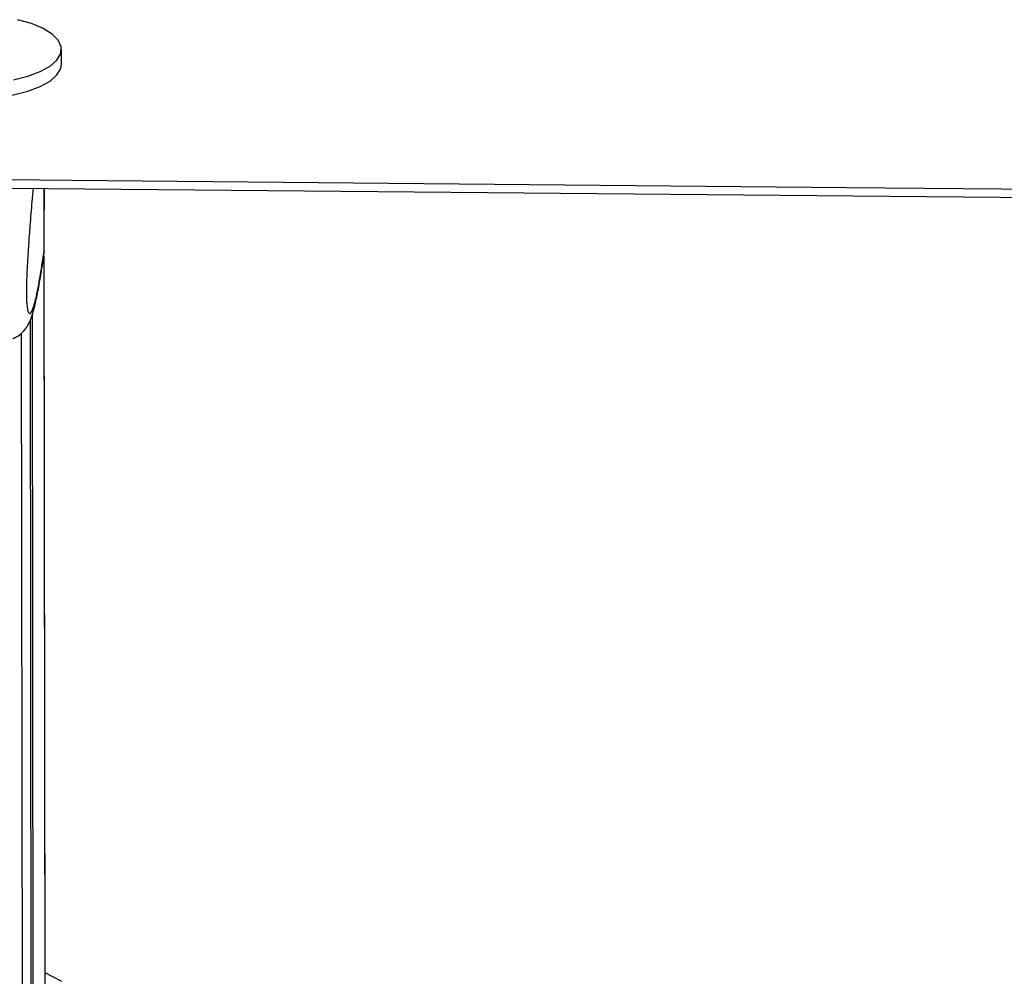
# Paper-space layout 'Wall Base Bracket' of a CAD drawing. Header units: millimetres. Extents: x 61326 to 443956, y 32752 to 406945.
# Tile 21 of 73: x 167903 to 173241, y 147232 to 152416. Entities that reach past the tile are written whole.
import ezdxf

# ---------------------------------------------------------------- set-up
doc = ezdxf.new("R2010")
doc.units = ezdxf.units.MM
doc.layers.add('COMPONENT_GEOMETRY', color=7, linetype='Continuous')
doc.styles.add('SLDTEXTSTYLE1', font='TXT', dxfattribs={"width": 0.75})
doc.dimstyles.new('SLDDIMSTYLE0', dxfattribs={"dimtxt": 2500, "dimasz": 165.1, "dimexe": 0, "dimexo": 0.0625, "dimgap": 625, "dimtad": 0, "dimtih": 1, "dimtoh": 1, "dimdec": 0, "dimlfac": 0.02, "dimrnd": 1e-09, "dimzin": 12, "dimdsep": 46, "dimtxsty": 'SLDTEXTSTYLE1', "dimsah": 1, "dimcen": 0.09, "dimadec": 0, "dimazin": 3, "dimtfac": 1, "dimtdec": 0, "dimtofl": 0, "dimtmove": 0, "dimatfit": 3, "dimfxl": 1, "dimfrac": 2, "dimtolj": 1, "dimtzin": 12, "dimarcsym": 0})

# ---------------------------------------------------------------- blocks, each defined once
blk = doc.blocks.new('_D_25')
at = {"layer": 'COMPONENT_GEOMETRY', "color": 7, "ltscale": 50}
for p, q in [((239589.9, 150850.6), (255467.8, 150850.6)), ((255309, 150850.6), (255309, 97466.8)), ((255309, 40114.2), (255309, 93498)), ((96763.2, 40114.2), (255467.8, 40114.2))]:
    blk.add_line(p, q, dxfattribs=at)
for points in [[(255309, 150850.6), (255283.6, 150685.5), (255334.4, 150685.5)], [(255309, 40114.2), (255334.4, 40279.3), (255283.6, 40279.3)]]:
    blk.add_solid(points, dxfattribs=at)
at = {"layer": 'COMPONENT_GEOMETRY', "color": 7, "ltscale": 50, "insert": (251614.6, 96720.7), "char_height": 2500, "attachment_point": 1, "style": 'SLDTEXTSTYLE1'}
blk.add_mtext('2215', dxfattribs=at)

psp = doc.layouts.new('Wall Base Bracket')

# ---------------------------------------------------------------- linework, layer by layer
at = {"color": 7, "linetype": 'Continuous', "lineweight": 25, "ltscale": 50}
for p, q in [((168128.79, 152175.3), (168128.68, 152255.75)), ((168035.1, 151202.34), (168034.69, 151501.71)), ((168035.11, 151196.44), (168034.69, 151501.71)), ((168035.15, 151163.2), (168034.7, 151501.71)), ((168035.2, 151152.45), (168034.73, 151501.71)), ((168035.26, 151152.44), (168034.79, 151501.71)), ((168034.82, 151501.71), (168034.97, 151390.81)), ((168034.97, 151390.81), (168034.87, 151385.64)), ((168034.95, 151382.12), (168034.98, 151384.95)), ((168035.02, 151351.91), (168034.97, 151390.81)), ((168035.02, 151351.73), (168034.98, 151384.95)), ((168035.02, 151351.91), (168035.02, 151351.73)), ((168035.15, 151163.02), (168035.11, 151196.44)), ((168035.15, 151163.02), (168031.29, 151142.24)), ((168035.15, 151163.2), (168035.15, 151163.02)), ((168043.94, 144667.05), (168035.22, 151134.64)), ((168040.48, 147249.99), (168035.28, 151134.64)), ((167968.94, 144667.28), (167960.69, 150789.88)), ((167969.71, 144095.48), (167960.69, 150789.87)), ((167910.79, 150715.8), (167919.08, 144566.65)), ((168130.33, 147204.38), (168040.46, 147250.01))]:
    psp.add_line(p, q, dxfattribs=at)
at = {"color": 8, "linetype": 'Continuous', "lineweight": 25, "ltscale": 50}
for p, q in [((168035.19, 151152.45), (168034.72, 151501.71)), ((168035.25, 151152.44), (168034.79, 151501.71)), ((168034.97, 151390.81), (168034.82, 151501.71)), ((168034.94, 151385.33), (168034.98, 151384.95)), ((168034.98, 151384.95), (168034.96, 151390.81)), ((168045.07, 143831.22), (168035.22, 151134.64)), ((168040.48, 147250), (168035.28, 151134.64)), ((167980.94, 143711.32), (167971.36, 150819.18))]:
    psp.add_line(p, q, dxfattribs=at)
at = {"color": 7, "linetype": 'Continuous', "lineweight": 25, "ltscale": 50, "flags": 128}
for points in [[(167869.16, 152090.1), (167947.1, 152109.51), (168013.95, 152134.52), (168067.16, 152164.16), (168104.66, 152197.3), (168125.03, 152232.66), (168127.47, 152268.88), (168111.9, 152304.58), (168078.91, 152338.37), (168029.78, 152368.96), (167966.38, 152395.18), (167891.16, 152416.02)], [(167205.56, 152125.21), (167238.55, 152091.42), (167287.69, 152060.82), (167351.08, 152034.6), (167426.31, 152013.77), (167510.47, 151999.11), (167600.32, 151991.21), (167692.43, 151990.35), (167783.24, 151996.58), (167869.27, 152009.65), (167947.21, 152029.06), (168014.06, 152054.07), (168067.27, 152083.71), (168104.77, 152116.85), (168125.14, 152152.21), (168128.79, 152175.3)], [(167659.53, 151505.16), (179167.47, 151399.4), (182301.79, 151370.67), (183868.95, 151356.31), (187003.27, 151327.62), (188570.42, 151313.29), (191704.74, 151284.64), (193271.9, 151270.33), (196406.22, 151241.72), (197973.38, 151227.43), (199540.54, 151213.15), (201891.28, 151191.74), (204242.01, 151170.35), (204767.31, 151165.57)], [(167659.55, 151551.02), (168184.84, 151546.19), (170286.02, 151526.85), (172387.21, 151507.53), (174488.39, 151488.22), (178690.75, 151449.65), (180791.93, 151430.38), (182893.11, 151411.12), (184994.3, 151391.88), (187095.48, 151372.65), (189196.67, 151353.44), (191297.85, 151334.24), (193399.03, 151315.05), (195500.21, 151295.88), (197601.39, 151276.71), (199702.58, 151257.56), (201803.76, 151238.43), (203904.95, 151219.31), (206006.13, 151200.2)]]:
    psp.add_lwpolyline(points, dxfattribs=at)
at = {"color": 7, "linetype": 'Continuous', "lineweight": 25, "ltscale": 50}
for points, knots in [([(167975.97, 151502.25), (167973.59, 151478.56), (167967.34, 151416.49), (167958.75, 151314.69), (167950.24, 151198.96), (167944.16, 151099.39), (167940.36, 151015.61), (167938.82, 150961.91), (167938.63, 150934.95), (167938.91, 150913.85), (167939.76, 150890.59), (167941.04, 150879.63), (167941.8, 150873.1)], [0, 0, 0, 0, 0.1434124, 0.3757583, 0.5339719, 0.6951218, 0.8008472, 0.8502824, 0.8833213, 0.897191, 0.9387252, 1, 1, 1, 1]), ([(167866.02, 150688.93), (167872.77, 150691.55), (167891.14, 150698.69), (167913.34, 150717.03), (167932.24, 150737.56), (167944.8, 150756.32), (167957.09, 150779.06), (167968.56, 150807.89), (167982.3, 150853.32), (167997.53, 150920.87), (168014.73, 151016.65), (168026.87, 151092.52), (168033.17, 151137.12), (168033.82, 151141.79)], [0, 0, 0, 0, 0.0187574, 0.0510744, 0.083991, 0.1204512, 0.1662476, 0.2496169, 0.3624009, 0.5602487, 0.7677743, 0.9756875, 1, 1, 1, 1])]:
    psp.add_open_spline(points, degree=3, knots=knots, dxfattribs=at)
at = {"color": 8, "linetype": 'Continuous', "lineweight": 25, "ltscale": 50}
psp.add_open_spline([(167941.8, 150873.1), (167942.25, 150867.61), (167943.84, 150848.59), (167949.74, 150827.54), (167959.25, 150817.98), (167973.55, 150842.89), (167992.23, 150907.22), (168013.46, 151015.36), (168028.59, 151118.48), (168035.15, 151163.2)], degree=3, knots=[0, 0, 0, 0, 0.0217999, 0.0755966, 0.2128832, 0.3456521, 0.5331484, 0.7975615, 1, 1, 1, 1], dxfattribs=at)

# ---------------------------------------------------------------- dimensions: what is measured, and where the dimension line sits
at = {"layer": 'COMPONENT_GEOMETRY', "color": 7, "ltscale": 50}
dim = psp.add_linear_dim(base=(255309.01, 40114.24), p1=(239526.37, 150850.58), p2=(96699.72, 40114.24), angle=90, dimstyle='SLDDIMSTYLE0', dxfattribs=at)
dim.commit()
dim.dimension.update_dxf_attribs({"geometry": '_D_25', "text_midpoint": (255309.01, 95482.41), "dimtype": 160})

doc.saveas('drawing.dxf')
